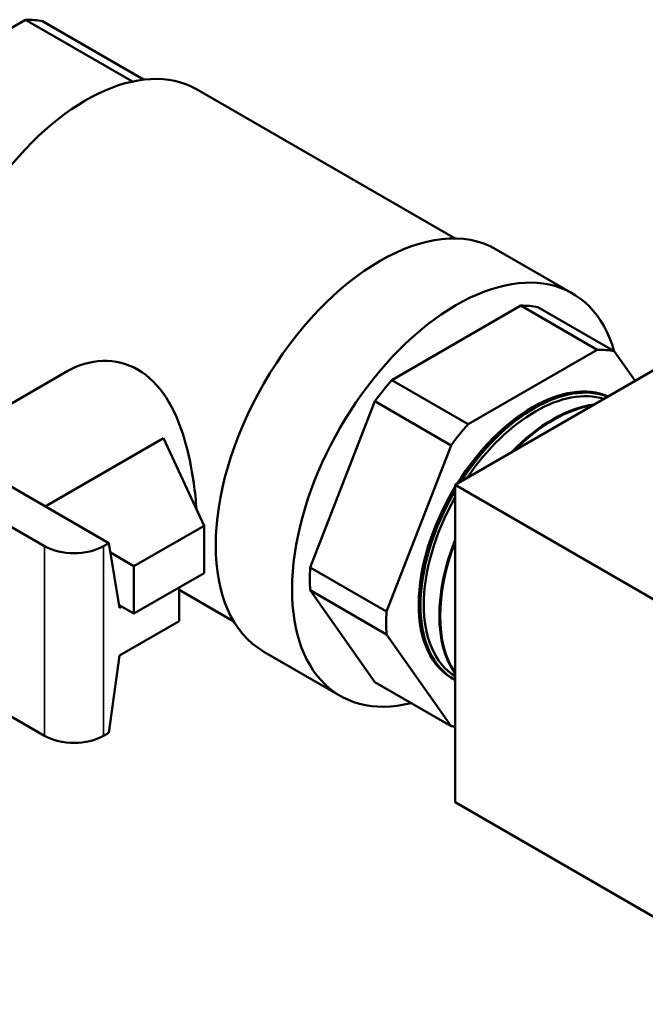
# Model space of a CAD drawing. Header units: inches. Extents: x 0.1 to 33.9, y 0.6 to 21.4.
# Tile 36 of 39: x 27.2 to 28.9, y 6.6 to 9.2. Entities that reach past the tile are written whole.
import ezdxf

# ---------------------------------------------------------------- set-up
doc = ezdxf.new("R2010")
doc.units = ezdxf.units.IN
doc.header["$MEASUREMENT"] = 0
doc.layers.add('Visible (ANSI)', color=7, linetype='Continuous', lineweight=50)
doc.layers.add('Visible Narrow (ANSI)', color=7, linetype='Continuous', lineweight=35)

msp = doc.modelspace()

# ---------------------------------------------------------------- linework, layer by layer
at = {"layer": 'Visible (ANSI)'}
for p, q in [((26.9149, 9.0101), (27.2566, 9.2074)), ((27.2566, 9.2074), (27.5397, 9.0439)), ((27.5692, 9.0489), (27.3016, 9.2034)), ((28.3934, 8.6281), (27.7088, 9.0233)), ((28.7044, 8.4826), (28.5024, 8.5993)), ((28.2261, 8.2531), (28.5677, 8.4504)), ((28.5677, 8.4504), (28.7698, 8.3337)), ((28.8148, 8.3297), (28.6128, 8.4464)), ((29.101, 8.3845), (28.3939, 7.9763)), ((28.7698, 8.3337), (28.4281, 8.1365)), ((28.87, 8.2512), (28.8148, 8.3297)), ((27.0279, 8.0808), (27.3686, 8.2775)), ((28.4281, 8.1365), (28.2261, 8.2531)), ((26.81, 8.2066), (27.4768, 7.8216)), ((28.0102, 7.7568), (28.181, 8.1971)), ((28.181, 8.1971), (28.3831, 8.0804)), ((26.7741, 8.1212), (27.3071, 7.8134)), ((27.3085, 7.9188), (27.6216, 8.0995)), ((27.7292, 7.8678), (27.6216, 8.0995)), ((28.3831, 8.0804), (28.2122, 7.6402)), ((28.3939, 7.1353), (28.3939, 7.9763)), ((28.3939, 7.9763), (28.9242, 7.6701)), ((27.7292, 7.8678), (27.5433, 7.7604)), ((27.7292, 7.7422), (27.7292, 7.8678)), ((27.4627, 7.8134), (27.4768, 7.8216)), ((27.4768, 7.8216), (27.5056, 7.6499)), ((27.5433, 7.7604), (27.4811, 7.7964)), ((27.5433, 7.7604), (27.5433, 7.6349)), ((28.2122, 7.6402), (28.0102, 7.7568)), ((27.5433, 7.6349), (27.7292, 7.7422)), ((27.6632, 7.7042), (27.6632, 7.6154)), ((27.808, 7.6141), (27.6632, 7.6976)), ((28.0102, 7.6967), (28.2122, 7.5801)), ((28.181, 7.4537), (28.0102, 7.6967)), ((27.5433, 7.6349), (27.5044, 7.6574)), ((27.5056, 7.6499), (27.5115, 7.6533)), ((27.6632, 7.6154), (27.5056, 7.5244)), ((28.2122, 7.5801), (28.3831, 7.3371)), ((27.5056, 7.5244), (27.4768, 7.3195)), ((28.0894, 7.4174), (27.8874, 7.5341)), ((28.3939, 7.4594), (28.393, 7.4599)), ((27.083, 7.4407), (27.3071, 7.3113)), ((28.3831, 7.3371), (28.181, 7.4537)), ((27.4627, 7.3113), (27.4768, 7.3195)), ((29.3202, 6.6005), (28.3939, 7.1353))]:
    msp.add_line(p, q, dxfattribs=at)
for centre, major_axis, start_param, end_param in [((27.0857, 8.707), (0.2741, 0.4747), 0.194644, 0.328955), ((27.4161, 8.5163), (-0.2927, -0.507), 3.141593, 5.956043), ((28.1949, 8.0667), (-0.3075, -0.5326), 3.141593, 6.283185), ((28.3969, 7.95), (-0.3075, -0.5326), 2.63442, 6.789762), ((28.3969, 7.95), (0.2741, 0.4747), 0.194644, 0.328955), ((28.5989, 7.8334), (0.2741, 0.4747), 0.194644, 0.328955), ((28.3969, 7.95), (0.2741, 0.4747), 1.241842, 1.376152), ((28.5989, 7.8334), (0.2133, 0.3695), 0.062712, 1.508084), ((28.6015, 7.8319), (0.2133, 0.3694), 0.076059, 1.494738), ((28.6034, 7.8308), (0.2132, 0.3693), 0.08615, 1.484647), ((28.6066, 7.829), (0.2091, 0.3622), 0.127155, 1.443642), ((28.652, 7.8028), (0.2122, 0.3675), 0.411864, 1.158933), ((28.6539, 7.8016), (0.2121, 0.3674), 0.430397, 1.140399), ((28.5989, 7.8334), (0.2741, 0.4747), 1.241842, 1.376152), ((28.5989, 7.8334), (-0.2133, -0.3695), 4.674367, 6.311335), ((28.6015, 7.8319), (-0.2133, -0.3694), 4.686352, 6.305285), ((28.6034, 7.8308), (-0.2132, -0.3693), 4.69538, 6.300194), ((28.6066, 7.829), (-0.2091, -0.3622), 4.729826, 6.265748), ((28.652, 7.8028), (-0.2122, -0.3675), 4.962926, 6.032649), ((28.6539, 7.8016), (-0.2121, -0.3674), 4.975996, 6.019578), ((27.3849, 7.8583), (0.11, 0), 3.926991, 5.497787), ((28.3969, 7.95), (0.2741, 0.4747), 2.289039, 2.42335), ((28.5989, 7.8334), (0.2741, 0.4747), 2.289039, 2.42335), ((28.5989, 7.8334), (-0.2741, -0.4747), 0.194644, 0.227872), ((27.3849, 7.3562), (-0.11, 0), 0.785398, 2.356194)]:
    msp.add_ellipse(centre, major_axis=major_axis, ratio=0.57735, start_param=start_param, end_param=end_param, dxfattribs=at)
msp.add_open_spline([(27.7088, 7.9117), (27.7075, 7.9333), (27.7052, 7.9565), (27.6962, 8.0207), (27.6875, 8.0627), (27.6647, 8.1373), (27.649, 8.1752), (27.608, 8.239), (27.5824, 8.2646), (27.5264, 8.2969), (27.4934, 8.3051), (27.4277, 8.303), (27.3952, 8.2929), (27.3686, 8.2775)], degree=3, knots=[1.328432, 1.328432, 1.328432, 1.328432, 1.50428, 1.50428, 1.804724, 1.804724, 2.106199, 2.106199, 2.407674, 2.407674, 2.709148, 2.709148, 3.010623, 3.010623, 3.010623, 3.010623], dxfattribs=at)
at = {"layer": 'Visible Narrow (ANSI)'}
for p, q in [((27.3071, 7.3113), (27.3071, 7.8134)), ((27.4627, 7.8134), (27.4627, 7.3113))]:
    msp.add_line(p, q, dxfattribs=at)

doc.saveas('drawing.dxf')
